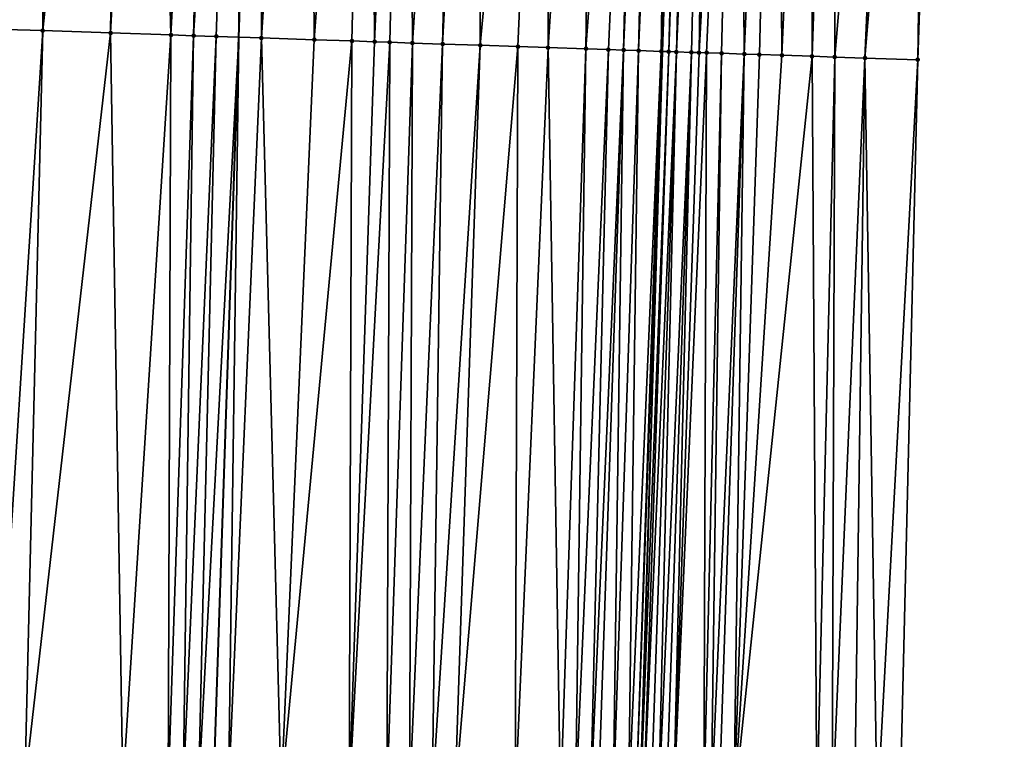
# Model space of a CAD drawing. Header units: feet. Extents: x 2004186 to 2014793, y 836912 to 864902.
# Tile 152 of 256: x 2010493 to 2010519, y 841571 to 841590. Entities that reach past the tile are written whole.
import ezdxf

# ---------------------------------------------------------------- set-up
doc = ezdxf.new("R2010")
doc.units = ezdxf.units.FT
doc.header["$LTSCALE"] = 100
doc.header["$MEASUREMENT"] = 0
for name, color, linetype, lineweight in [('EP_Travel Lane', 5, 'Continuous', 40), ('GPL_Skip Line', 2, 'Continuous', 40), ('Road Shots', 4, 'Continuous', 200), ('Road X-Section', 30, 'Continuous', 13)]:
    doc.layers.add(name, color=color, linetype=linetype, lineweight=lineweight)
doc.layers.add('I-77 SB_MM21-27-Surface-Border', color=7, linetype='Continuous')
doc.layers.add('I-77 SB_MM21-27-Surface-TIN', color=7, linetype='Continuous')

msp = doc.modelspace()

# ---------------------------------------------------------------- linework, layer by layer
at = {"layer": 'EP_Travel Lane'}
msp.add_polyline3d([(2010505.499053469, 841369.2521676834, 353.1036261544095), (2010505.746330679, 841389.2465528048, 353.4565571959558), (2010506.131996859, 841409.2396396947, 353.8291002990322), (2010506.517643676, 841429.2317228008, 354.2243784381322), (2010506.903325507, 841449.225621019, 354.5578077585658), (2010507.28900449, 841469.2187867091, 354.913990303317), (2010507.738439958, 841489.2109475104, 355.303602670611), (2010508.251605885, 841509.1508663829, 355.6523956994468), (2010508.76084866, 841528.9383446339, 356.0204854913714), (2010509.275287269, 841548.9277156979, 356.4230370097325), (2010509.7897802, 841568.9187814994, 356.7738480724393), (2010510.380979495, 841588.9040751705, 357.2564373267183), (2010511.050644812, 841608.8897146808, 357.5569515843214), (2010511.720309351, 841628.875330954, 357.9011892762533), (2010512.389956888, 841648.8604398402, 358.2527631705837), (2010513.059628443, 841668.8457007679, 358.6273583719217)], dxfattribs=at)
at = {"layer": 'GPL_Skip Line'}
msp.add_polyline3d([(2010494.924990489, 841369.374521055, 353.2730920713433), (2010495.162840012, 841389.3693348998, 353.6398672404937), (2010495.400686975, 841409.3639334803, 354.0010549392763), (2010495.638527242, 841429.357969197, 354.4001706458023), (2010495.876386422, 841449.3535949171, 354.7405237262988), (2010496.114233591, 841469.3482108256, 355.0955888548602), (2010496.352075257, 841489.342364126, 355.5095363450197), (2010496.633699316, 841509.3365221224, 355.8780515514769), (2010497.131695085, 841529.3257644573, 356.2400373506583), (2010497.804919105, 841549.3105630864, 356.6263852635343), (2010498.478147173, 841569.2954818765, 356.9841148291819), (2010499.15134443, 841589.2794860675, 357.41339403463), (2010499.824582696, 841609.2647076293, 357.7362841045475), (2010500.497804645, 841629.2494447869, 358.1106486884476), (2010501.171042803, 841649.2346631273, 358.4630833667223)], dxfattribs=at)
at = {"layer": 'I-77 SB_MM21-27-Surface-Border', "color": 3, "linetype": 'ByBlock', "lineweight": -2}
msp.add_polyline3d([(2010519.434573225, 841668.6353454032, 358.3867053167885), (2010518.361549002, 841648.6632132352, 358.0293254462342), (2010518.088119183, 841628.6655699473, 357.6484348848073), (2010517.814642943, 841608.6665486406, 357.2921512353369), (2010517.141411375, 841588.6815259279, 356.9736551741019), (2010516.668157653, 841568.6924778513, 356.5126381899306), (2010516.194777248, 841548.6996691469, 356.1340432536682), (2010514.122336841, 841528.7617063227, 355.8189940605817), (2010515.231359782, 841509.0414022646, 355.3984460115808), (2010514.750884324, 841489.1328131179, 355.0337004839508), (2010514.113060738, 841469.142558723, 354.6577061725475), (2010513.475231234, 841449.1518068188, 354.3085475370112), (2010512.837402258, 841429.1610992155, 353.9716114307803), (2010511.999602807, 841409.1740632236, 353.613106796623), (2010511.361773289, 841389.183310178, 353.2472468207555), (2010510.923949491, 841369.1918483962, 352.8955424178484)], dxfattribs=at)
at = {"layer": 'I-77 SB_MM21-27-Surface-TIN', "color": 128, "linetype": 'ByBlock', "lineweight": -2}
for points in [[(2010493.827933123, 841609.4651975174, 357.821969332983), (2010492.428713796, 841609.5119460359, 357.8437965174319), (2010492.954810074, 841589.4867639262, 357.4931680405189)], [(2010493.827933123, 841609.4651975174, 357.821969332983), (2010492.954810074, 841589.4867639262, 357.4931680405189), (2010493.954253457, 841589.4534019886, 357.4764828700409)], [(2010494.627489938, 841609.4385705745, 357.8046089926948), (2010493.827933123, 841609.4651975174, 357.821969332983), (2010493.954253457, 841589.4534019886, 357.4764828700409)], [(2010496.026705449, 841609.3917087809, 357.789182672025), (2010494.627489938, 841609.4385705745, 357.8046089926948), (2010493.954253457, 841589.4534019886, 357.4764828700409)], [(2010496.026705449, 841609.3917087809, 357.789182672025), (2010493.954253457, 841589.4534019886, 357.4764828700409), (2010495.753247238, 841589.3932226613, 357.4534255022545)], [(2010496.826260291, 841609.3650232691, 357.7751318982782), (2010496.026705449, 841609.3917087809, 357.789182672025), (2010495.753247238, 841589.3932226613, 357.4534255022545)], [(2010496.826260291, 841609.3650232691, 357.7751318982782), (2010495.753247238, 841589.3932226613, 357.4534255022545), (2010497.352350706, 841589.3396671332, 357.4363565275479)], [(2010497.825698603, 841609.3315108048, 357.7663595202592), (2010496.826260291, 841609.3650232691, 357.7751318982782), (2010497.352350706, 841589.3396671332, 357.4363565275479)], [(2010498.425361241, 841609.3113929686, 357.7616813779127), (2010497.825698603, 841609.3315108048, 357.7663595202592), (2010497.352350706, 841589.3396671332, 357.4363565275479)], [(2010498.425361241, 841609.3113929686, 357.7616813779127), (2010497.352350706, 841589.3396671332, 357.4363565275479), (2010497.952016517, 841589.3196434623, 357.4267005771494)], [(2010499.224914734, 841609.2846674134, 357.7498933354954), (2010498.425361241, 841609.3113929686, 357.7616813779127), (2010497.952016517, 841589.3196434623, 357.4267005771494)], [(2010499.224914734, 841609.2846674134, 357.7498933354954), (2010497.952016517, 841589.3196434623, 357.4267005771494), (2010498.551678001, 841589.299491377, 357.4240519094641)], [(2010499.224914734, 841609.2846674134, 357.7498933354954), (2010498.551678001, 841589.299491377, 357.4240519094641), (2010499.15134443, 841589.2794860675, 357.41339403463)], [(2010499.224914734, 841609.2846674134, 357.7498933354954), (2010499.15134443, 841589.2794860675, 357.41339403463), (2010499.824582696, 841609.2647076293, 357.7362841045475)], [(2010499.751010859, 841589.2594807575, 357.4027361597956), (2010499.824582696, 841609.2647076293, 357.7362841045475), (2010499.15134443, 841589.2794860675, 357.41339403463)], [(2010500.424250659, 841609.2447478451, 357.7226748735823), (2010499.824582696, 841609.2647076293, 357.7362841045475), (2010499.751010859, 841589.2594807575, 357.4027361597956)], [(2010501.023916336, 841609.2247202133, 357.7128995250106), (2010500.424250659, 841609.2447478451, 357.7226748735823), (2010499.751010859, 841589.2594807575, 357.4027361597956)], [(2010501.023916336, 841609.2247202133, 357.7128995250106), (2010499.751010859, 841589.2594807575, 357.4027361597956), (2010501.150234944, 841589.212873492, 357.3739503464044)], [(2010502.623024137, 841609.1712933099, 357.6879555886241), (2010501.023916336, 841609.2247202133, 357.7128995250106), (2010501.150234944, 841589.212873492, 357.3739503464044)], [(2010502.623024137, 841609.1712933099, 357.6879555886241), (2010501.150234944, 841589.212873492, 357.3739503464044), (2010502.149678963, 841589.1795304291, 357.3562352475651)], [(2010502.623024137, 841609.1712933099, 357.6879555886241), (2010502.149678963, 841589.1795304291, 357.3562352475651), (2010502.749346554, 841589.1595596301, 357.3436942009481)], [(2010503.622462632, 841609.1377862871, 357.6788757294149), (2010502.623024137, 841609.1712933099, 357.6879555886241), (2010502.749346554, 841589.1595596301, 357.3436942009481)], [(2010503.622462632, 841609.1377862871, 357.6788757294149), (2010502.749346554, 841589.1595596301, 357.3436942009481), (2010503.149122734, 841589.1461800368, 357.3389200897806)], [(2010503.622462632, 841609.1377862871, 357.6788757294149), (2010503.149122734, 841589.1461800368, 357.3389200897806), (2010503.748783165, 841589.1259967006, 357.3379767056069)], [(2010505.021679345, 841609.0909601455, 357.6614348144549), (2010503.622462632, 841609.1377862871, 357.6788757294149), (2010503.748783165, 841589.1259967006, 357.3379767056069)], [(2010505.021679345, 841609.0909601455, 357.6614348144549), (2010503.748783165, 841589.1259967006, 357.3379767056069), (2010504.548334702, 841589.099213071, 357.3297622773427)], [(2010505.621343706, 841609.0708934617, 357.6538661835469), (2010505.021679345, 841609.0909601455, 357.6614348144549), (2010504.548334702, 841589.099213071, 357.3297622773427)], [(2010505.621343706, 841609.0708934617, 357.6538661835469), (2010504.548334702, 841589.099213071, 357.3297622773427), (2010505.547774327, 841589.065739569, 357.3191649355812)], [(2010507.420342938, 841609.0108759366, 357.6208462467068), (2010505.621343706, 841609.0708934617, 357.6538661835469), (2010505.547774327, 841589.065739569, 357.3191649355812)], [(2010507.420342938, 841609.0108759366, 357.6208462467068), (2010505.547774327, 841589.065739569, 357.3191649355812), (2010506.547212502, 841589.0322230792, 357.3109133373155)], [(2010507.420342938, 841609.0108759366, 357.6208462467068), (2010506.547212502, 841589.0322230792, 357.3109133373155), (2010507.34676426, 841589.0054460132, 357.3023407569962)], [(2010508.619673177, 841608.9707875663, 357.6031663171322), (2010507.420342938, 841609.0108759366, 357.6208462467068), (2010507.34676426, 841589.0054460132, 357.3023407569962)], [(2010508.619673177, 841608.9707875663, 357.6031663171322), (2010507.34676426, 841589.0054460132, 357.3023407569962), (2010508.346198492, 841588.9718124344, 357.3004784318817)], [(2010509.819006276, 841608.9307841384, 357.5806865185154), (2010508.619673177, 841608.9707875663, 357.6031663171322), (2010508.346198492, 841588.9718124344, 357.3004784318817)], [(2010509.819006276, 841608.9307841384, 357.5806865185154), (2010508.346198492, 841588.9718124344, 357.3004784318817), (2010508.945857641, 841588.9515910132, 357.3016132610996)], [(2010509.819006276, 841608.9307841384, 357.5806865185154), (2010508.945857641, 841588.9515910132, 357.3016132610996), (2010509.345633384, 841588.9381984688, 357.2975458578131)], [(2010510.218785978, 841608.9175090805, 357.5698357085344), (2010509.819006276, 841608.9307841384, 357.5806865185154), (2010509.345633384, 841588.9381984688, 357.2975458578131)], [(2010510.218785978, 841608.9175090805, 357.5698357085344), (2010509.345633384, 841588.9381984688, 357.2975458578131), (2010509.745413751, 841588.9249431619, 357.2859897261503)], [(2010510.618566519, 841608.9042589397, 357.557576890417), (2010510.218785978, 841608.9175090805, 357.5698357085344), (2010509.745413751, 841588.9249431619, 357.2859897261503)], [(2010510.618566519, 841608.9042589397, 357.557576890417), (2010509.745413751, 841588.9249431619, 357.2859897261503), (2010510.345091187, 841588.9052646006, 357.2575019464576)], [(2010510.818454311, 841608.8975603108, 357.5556040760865), (2010510.618566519, 841608.9042589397, 357.557576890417), (2010510.345091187, 841588.9052646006, 357.2575019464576)], [(2010510.818454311, 841608.8975603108, 357.5556040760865), (2010510.345091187, 841588.9052646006, 357.2575019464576), (2010511.050644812, 841608.8897146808, 357.5569515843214)], [(2010510.345091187, 841588.9052646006, 357.2575019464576), (2010510.380979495, 841588.9040751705, 357.2564373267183), (2010511.050644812, 841608.8897146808, 357.5569515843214)], [(2010510.544981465, 841588.8986397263, 357.2515722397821), (2010511.050644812, 841608.8897146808, 357.5569515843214), (2010510.380979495, 841588.9040751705, 357.2564373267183)], [(2010511.218226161, 841608.88405217, 357.5579241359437), (2010511.050644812, 841608.8897146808, 357.5569515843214), (2010510.544981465, 841588.8986397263, 357.2515722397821)], [(2010511.218226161, 841608.88405217, 357.5579241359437), (2010510.544981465, 841588.8986397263, 357.2515722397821), (2010510.744870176, 841588.8919683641, 357.2481792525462)], [(2010511.418114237, 841608.8773619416, 357.5554766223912), (2010511.218226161, 841608.88405217, 357.5579241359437), (2010510.744870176, 841588.8919683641, 357.2481792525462)], [(2010511.618004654, 841608.870741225, 357.5491012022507), (2010511.418114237, 841608.8773619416, 357.5554766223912), (2010510.744870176, 841588.8919683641, 357.2481792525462)], [(2010511.618004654, 841608.870741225, 357.5491012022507), (2010510.744870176, 841588.8919683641, 357.2481792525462), (2010511.144651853, 841588.8787519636, 357.2345000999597)], [(2010511.618004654, 841608.870741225, 357.5491012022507), (2010511.144651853, 841588.8787519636, 357.2345000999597), (2010511.344545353, 841588.8722227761, 357.2233489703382)], [(2010512.417571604, 841608.8444151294, 357.5147408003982), (2010511.618004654, 841608.870741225, 357.5491012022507), (2010511.344545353, 841588.8722227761, 357.2233489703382)], [(2010512.417571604, 841608.8444151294, 357.5147408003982), (2010511.344545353, 841588.8722227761, 357.2233489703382), (2010511.544437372, 841588.8656496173, 357.2145972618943)], [(2010512.417571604, 841608.8444151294, 357.5147408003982), (2010511.544437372, 841588.8656496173, 357.2145972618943), (2010511.944217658, 841588.852391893, 357.2031730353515)], [(2010512.417571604, 841608.8444151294, 357.5147408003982), (2010511.944217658, 841588.852391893, 357.2031730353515), (2010512.543893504, 841588.832666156, 357.1772595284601)], [(2010513.417026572, 841608.811397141, 357.4780269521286), (2010512.417571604, 841608.8444151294, 357.5147408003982), (2010512.543893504, 841588.832666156, 357.1772595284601)], [(2010513.417026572, 841608.811397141, 357.4780269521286), (2010512.543893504, 841588.832666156, 357.1772595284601), (2010512.943674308, 841588.819423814, 357.1649959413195)], [(2010513.417026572, 841608.811397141, 357.4780269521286), (2010512.943674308, 841588.819423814, 357.1649959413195), (2010513.543351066, 841588.7997251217, 357.1376066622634)], [(2010514.416485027, 841608.7784826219, 357.4354663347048), (2010513.417026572, 841608.811397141, 357.4780269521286), (2010513.543351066, 841588.7997251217, 357.1376066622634)], [(2010514.416485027, 841608.7784826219, 357.4354663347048), (2010513.543351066, 841588.7997251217, 357.1376066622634), (2010514.342922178, 841588.7735225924, 357.0976829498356)], [(2010515.016161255, 841608.7587682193, 357.4079912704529), (2010514.416485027, 841608.7784826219, 357.4354663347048), (2010514.342922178, 841588.7735225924, 357.0976829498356)], [(2010515.016161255, 841608.7587682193, 357.4079912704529), (2010514.342922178, 841588.7735225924, 357.0976829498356), (2010514.942598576, 841588.7538132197, 357.0708764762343)], [(2010516.615292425, 841608.7060350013, 357.3438490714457), (2010515.016161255, 841608.7587682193, 357.4079912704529), (2010514.942598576, 841588.7538132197, 357.0708764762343)], [(2010516.615292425, 841608.7060350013, 357.3438490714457), (2010514.942598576, 841588.7538132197, 357.0708764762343), (2010515.742168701, 841588.727581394, 357.0325513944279)], [(2010517.414860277, 841608.679735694, 357.3079749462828), (2010516.615292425, 841608.7060350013, 357.3438490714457), (2010515.742168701, 841588.727581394, 357.0325513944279)], [(2010517.414860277, 841608.679735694, 357.3079749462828), (2010515.742168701, 841588.727581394, 357.0325513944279), (2010517.141411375, 841588.6815259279, 356.9736551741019)], [(2010517.814642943, 841608.6665486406, 357.2921512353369), (2010517.414860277, 841608.679735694, 357.3079749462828), (2010517.141411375, 841588.6815259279, 356.9736551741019)], [(2010493.954253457, 841589.4534019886, 357.4764828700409), (2010492.954810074, 841589.4867639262, 357.4931680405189), (2010492.681374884, 841569.4889612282, 357.0708510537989)], [(2010493.954253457, 841589.4534019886, 357.4764828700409), (2010492.681374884, 841569.4889612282, 357.0708510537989), (2010493.480932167, 841569.4623481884, 357.0553196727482)], [(2010495.753247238, 841589.3932226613, 357.4534255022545), (2010493.954253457, 841589.4534019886, 357.4764828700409), (2010493.480932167, 841569.4623481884, 357.0553196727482)], [(2010495.753247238, 841589.3932226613, 357.4534255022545), (2010493.480932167, 841569.4623481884, 357.0553196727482), (2010496.079485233, 841569.3756151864, 357.0164804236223)], [(2010497.352350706, 841589.3396671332, 357.4363565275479), (2010495.753247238, 841589.3932226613, 357.4534255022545), (2010496.079485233, 841569.3756151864, 357.0164804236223)], [(2010497.352350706, 841589.3396671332, 357.4363565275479), (2010496.079485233, 841569.3756151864, 357.0164804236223), (2010497.27881505, 841569.3355143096, 357.0019527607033)], [(2010497.952016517, 841589.3196434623, 357.4267005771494), (2010497.352350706, 841589.3396671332, 357.4363565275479), (2010497.27881505, 841569.3355143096, 357.0019527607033)], [(2010497.952016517, 841589.3196434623, 357.4267005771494), (2010497.27881505, 841569.3355143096, 357.0019527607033), (2010497.678592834, 841569.3221823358, 356.9954181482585)], [(2010498.551678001, 841589.299491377, 357.4240519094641), (2010497.952016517, 841589.3196434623, 357.4267005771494), (2010497.678592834, 841569.3221823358, 356.9954181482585)], [(2010498.551678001, 841589.299491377, 357.4240519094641), (2010497.678592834, 841569.3221823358, 356.9954181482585), (2010498.078367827, 841569.3087675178, 356.9928903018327)], [(2010498.551678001, 841589.299491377, 357.4240519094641), (2010498.078367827, 841569.3087675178, 356.9928903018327), (2010499.15134443, 841589.2794860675, 357.41339403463)], [(2010498.078367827, 841569.3087675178, 356.9928903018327), (2010498.478147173, 841569.2954818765, 356.9841148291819), (2010499.15134443, 841589.2794860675, 357.41339403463)], [(2010498.877926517, 841569.2821962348, 356.9753393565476), (2010499.15134443, 841589.2794860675, 357.41339403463), (2010498.478147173, 841569.2954818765, 356.9841148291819)], [(2010499.751010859, 841589.2594807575, 357.4027361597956), (2010499.15134443, 841589.2794860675, 357.41339403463), (2010498.877926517, 841569.2821962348, 356.9753393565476)], [(2010499.751010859, 841589.2594807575, 357.4027361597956), (2010498.877926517, 841569.2821962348, 356.9753393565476), (2010500.277151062, 841569.2356026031, 356.9491660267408)], [(2010501.150234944, 841589.212873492, 357.3739503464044), (2010499.751010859, 841589.2594807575, 357.4027361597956), (2010500.277151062, 841569.2356026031, 356.9491660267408)], [(2010502.149678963, 841589.1795304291, 357.3562352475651), (2010501.150234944, 841589.212873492, 357.3739503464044), (2010500.277151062, 841569.2356026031, 356.9491660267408)], [(2010502.149678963, 841589.1795304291, 357.3562352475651), (2010500.277151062, 841569.2356026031, 356.9491660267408), (2010502.076147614, 841569.1755055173, 356.9247517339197)], [(2010502.749346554, 841589.1595596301, 357.3436942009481), (2010502.149678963, 841589.1795304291, 357.3562352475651), (2010502.076147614, 841569.1755055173, 356.9247517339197)], [(2010503.149122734, 841589.1461800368, 357.3389200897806), (2010502.749346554, 841589.1595596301, 357.3436942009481), (2010502.076147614, 841569.1755055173, 356.9247517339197)], [(2010503.149122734, 841589.1461800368, 357.3389200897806), (2010502.076147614, 841569.1755055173, 356.9247517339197), (2010503.075588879, 841569.1420807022, 356.9130041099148)], [(2010503.748783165, 841589.1259967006, 357.3379767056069), (2010503.149122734, 841589.1461800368, 357.3389200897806), (2010503.075588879, 841569.1420807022, 356.9130041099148)], [(2010503.748783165, 841589.1259967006, 357.3379767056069), (2010503.075588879, 841569.1420807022, 356.9130041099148), (2010503.675255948, 841569.1220943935, 356.9026386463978)], [(2010504.548334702, 841589.099213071, 357.3297622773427), (2010503.748783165, 841589.1259967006, 357.3379767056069), (2010503.675255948, 841569.1220943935, 356.9026386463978)], [(2010504.548334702, 841589.099213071, 357.3297622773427), (2010503.675255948, 841569.1220943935, 356.9026386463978), (2010504.274920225, 841569.1020252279, 356.8962805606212)], [(2010505.547774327, 841589.065739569, 357.3191649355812), (2010504.548334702, 841589.099213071, 357.3297622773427), (2010504.274920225, 841569.1020252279, 356.8962805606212)], [(2010505.547774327, 841589.065739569, 357.3191649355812), (2010504.274920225, 841569.1020252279, 356.8962805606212), (2010504.874587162, 841569.0820350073, 356.8861042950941)], [(2010506.547212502, 841589.0322230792, 357.3109133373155), (2010505.547774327, 841589.065739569, 357.3191649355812), (2010504.874587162, 841569.0820350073, 356.8861042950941)], [(2010506.547212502, 841589.0322230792, 357.3109133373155), (2010504.874587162, 841569.0820350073, 356.8861042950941), (2010506.473703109, 841569.0288498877, 356.853060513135)], [(2010507.34676426, 841589.0054460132, 357.3023407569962), (2010506.547212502, 841589.0322230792, 357.3109133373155), (2010506.473703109, 841569.0288498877, 356.853060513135)], [(2010507.34676426, 841589.0054460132, 357.3023407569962), (2010506.473703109, 841569.0288498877, 356.853060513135), (2010507.673037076, 841568.9888722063, 356.8325745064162)], [(2010508.346198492, 841588.9718124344, 357.3004784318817), (2010507.34676426, 841589.0054460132, 357.3023407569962), (2010507.673037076, 841568.9888722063, 356.8325745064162)], [(2010508.346198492, 841588.9718124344, 357.3004784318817), (2010507.673037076, 841568.9888722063, 356.8325745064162), (2010508.072814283, 841568.9755230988, 356.8268685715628)], [(2010508.945857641, 841588.9515910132, 357.3016132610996), (2010508.346198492, 841588.9718124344, 357.3004784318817), (2010508.072814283, 841568.9755230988, 356.8268685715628)], [(2010508.945857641, 841588.9515910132, 357.3016132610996), (2010508.072814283, 841568.9755230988, 356.8268685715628), (2010508.472594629, 841568.9622671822, 356.8166554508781)], [(2010509.345633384, 841588.9381984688, 357.2975458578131), (2010508.945857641, 841588.9515910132, 357.3016132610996), (2010508.472594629, 841568.9622671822, 356.8166554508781)], [(2010509.345633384, 841588.9381984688, 357.2975458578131), (2010508.472594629, 841568.9622671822, 356.8166554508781), (2010508.672486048, 841568.9556762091, 356.8097601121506)], [(2010509.345633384, 841588.9381984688, 357.2975458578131), (2010508.672486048, 841568.9556762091, 356.8097601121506), (2010509.072266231, 841568.9424154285, 356.7997822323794)], [(2010509.745413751, 841588.9249431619, 357.2859897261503), (2010509.345633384, 841588.9381984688, 357.2975458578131), (2010509.072266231, 841568.9424154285, 356.7997822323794)], [(2010509.745413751, 841588.9249431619, 357.2859897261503), (2010509.072266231, 841568.9424154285, 356.7997822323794), (2010509.472052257, 841568.9293281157, 356.7814145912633)], [(2010510.345091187, 841588.9052646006, 357.2575019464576), (2010509.745413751, 841588.9249431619, 357.2859897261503), (2010509.472052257, 841568.9293281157, 356.7814145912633)], [(2010510.345091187, 841588.9052646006, 357.2575019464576), (2010509.472052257, 841568.9293281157, 356.7814145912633), (2010509.671943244, 841568.9227243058, 356.7751400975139)], [(2010510.345091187, 841588.9052646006, 357.2575019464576), (2010509.671943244, 841568.9227243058, 356.7751400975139), (2010510.380979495, 841588.9040751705, 357.2564373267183)], [(2010509.671943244, 841568.9227243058, 356.7751400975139), (2010509.7897802, 841568.9187814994, 356.7738480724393), (2010510.380979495, 841588.9040751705, 357.2564373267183)], [(2010510.544981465, 841588.8986397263, 357.2515722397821), (2010510.380979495, 841588.9040751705, 357.2564373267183), (2010509.7897802, 841568.9187814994, 356.7738480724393)], [(2010510.544981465, 841588.8986397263, 357.2515722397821), (2010509.7897802, 841568.9187814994, 356.7738480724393), (2010509.871831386, 841568.916036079, 356.7729484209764)], [(2010510.744870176, 841588.8919683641, 357.2481792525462), (2010510.544981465, 841588.8986397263, 357.2515722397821), (2010509.871831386, 841568.916036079, 356.7729484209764)], [(2010510.744870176, 841588.8919683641, 357.2481792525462), (2010509.871831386, 841568.916036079, 356.7729484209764), (2010510.071715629, 841568.9092320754, 356.776356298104)], [(2010510.744870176, 841588.8919683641, 357.2481792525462), (2010510.071715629, 841568.9092320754, 356.776356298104), (2010510.271601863, 841568.9024871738, 356.7769057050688)], [(2010511.144651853, 841588.8787519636, 357.2345000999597), (2010510.744870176, 841588.8919683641, 357.2481792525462), (2010510.271601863, 841568.9024871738, 356.7769057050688)], [(2010511.144651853, 841588.8787519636, 357.2345000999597), (2010510.271601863, 841568.9024871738, 356.7769057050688), (2010510.471490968, 841568.895827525, 356.7733318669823)], [(2010511.144651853, 841588.8787519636, 357.2345000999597), (2010510.471490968, 841568.895827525, 356.7733318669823), (2010510.671381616, 841568.8892136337, 356.7675449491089)], [(2010511.344545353, 841588.8722227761, 357.2233489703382), (2010511.144651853, 841588.8787519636, 357.2345000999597), (2010510.671381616, 841568.8892136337, 356.7675449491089)], [(2010511.544437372, 841588.8656496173, 357.2145972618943), (2010511.344545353, 841588.8722227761, 357.2233489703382), (2010510.671381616, 841568.8892136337, 356.7675449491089)], [(2010511.544437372, 841588.8656496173, 357.2145972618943), (2010510.671381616, 841568.8892136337, 356.7675449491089), (2010511.470952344, 841568.862999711, 356.7327102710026)], [(2010511.944217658, 841588.852391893, 357.2031730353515), (2010511.544437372, 841588.8656496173, 357.2145972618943), (2010511.470952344, 841568.862999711, 356.7327102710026)], [(2010511.944217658, 841588.852391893, 357.2031730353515), (2010511.470952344, 841568.862999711, 356.7327102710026), (2010511.670843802, 841568.8564099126, 356.7257581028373)], [(2010512.543893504, 841588.832666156, 357.1772595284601), (2010511.944217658, 841588.852391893, 357.2031730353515), (2010511.670843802, 841568.8564099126, 356.7257581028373)], [(2010512.543893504, 841588.832666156, 357.1772595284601), (2010511.670843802, 841568.8564099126, 356.7257581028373), (2010511.87073695, 841568.8498702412, 356.7163815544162)], [(2010512.543893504, 841588.832666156, 357.1772595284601), (2010511.87073695, 841568.8498702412, 356.7163815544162), (2010512.270517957, 841568.8366339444, 356.705219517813)], [(2010512.943674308, 841588.819423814, 357.1649959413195), (2010512.543893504, 841588.832666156, 357.1772595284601), (2010512.270517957, 841568.8366339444, 356.705219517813)], [(2010513.543351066, 841588.7997251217, 357.1376066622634), (2010512.943674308, 841588.819423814, 357.1649959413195), (2010512.270517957, 841568.8366339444, 356.705219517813)], [(2010514.342922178, 841588.7735225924, 357.0976829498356), (2010513.543351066, 841588.7997251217, 357.1376066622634), (2010512.270517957, 841568.8366339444, 356.705219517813)], [(2010514.342922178, 841588.7735225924, 357.0976829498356), (2010512.270517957, 841568.8366339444, 356.705219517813), (2010514.469336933, 841568.7645300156, 356.6101806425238)], [(2010514.942598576, 841588.7538132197, 357.0708764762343), (2010514.342922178, 841588.7735225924, 357.0976829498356), (2010514.469336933, 841568.7645300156, 356.6101806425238)], [(2010514.942598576, 841588.7538132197, 357.0708764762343), (2010514.469336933, 841568.7645300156, 356.6101806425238), (2010514.869123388, 841568.7514554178, 356.591198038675)], [(2010515.742168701, 841588.727581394, 357.0325513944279), (2010514.942598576, 841588.7538132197, 357.0708764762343), (2010514.869123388, 841568.7514554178, 356.591198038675)], [(2010515.742168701, 841588.727581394, 357.0325513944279), (2010514.869123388, 841568.7514554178, 356.591198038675), (2010515.468800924, 841568.7317798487, 356.5658036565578)], [(2010515.742168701, 841588.727581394, 357.0325513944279), (2010515.468800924, 841568.7317798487, 356.5658036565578), (2010516.068480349, 841568.7121603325, 356.537698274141)], [(2010517.141411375, 841588.6815259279, 356.9736551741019), (2010515.742168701, 841588.727581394, 357.0325513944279), (2010516.068480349, 841568.7121603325, 356.537698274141)], [(2010517.141411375, 841588.6815259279, 356.9736551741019), (2010516.068480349, 841568.7121603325, 356.537698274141), (2010516.668157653, 841568.6924778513, 356.5126381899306)]]:
    msp.add_3dface(points, dxfattribs=at)
at = {"layer": 'Road Shots', "lineweight": 100}
for p in [(2010493.954253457, 841589.4534019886, 357.4764828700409), (2010495.753247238, 841589.3932226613, 357.4534255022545), (2010497.352350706, 841589.3396671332, 357.4363565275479), (2010497.952016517, 841589.3196434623, 357.4267005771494), (2010498.551678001, 841589.299491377, 357.4240519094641), (2010499.751010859, 841589.2594807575, 357.4027361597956), (2010501.150234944, 841589.212873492, 357.3739503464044), (2010502.149678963, 841589.1795304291, 357.3562352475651), (2010502.749346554, 841589.1595596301, 357.3436942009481), (2010503.149122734, 841589.1461800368, 357.3389200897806), (2010503.748783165, 841589.1259967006, 357.3379767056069), (2010504.548334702, 841589.099213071, 357.3297622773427), (2010505.547774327, 841589.065739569, 357.3191649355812), (2010506.547212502, 841589.0322230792, 357.3109133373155), (2010507.34676426, 841589.0054460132, 357.3023407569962), (2010508.346198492, 841588.9718124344, 357.3004784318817), (2010508.945857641, 841588.9515910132, 357.3016132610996), (2010509.345633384, 841588.9381984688, 357.2975458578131), (2010509.745413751, 841588.9249431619, 357.2859897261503), (2010510.345091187, 841588.9052646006, 357.2575019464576), (2010510.544981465, 841588.8986397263, 357.2515722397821), (2010510.744870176, 841588.8919683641, 357.2481792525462), (2010511.144651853, 841588.8787519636, 357.2345000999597), (2010511.344545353, 841588.8722227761, 357.2233489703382), (2010511.544437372, 841588.8656496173, 357.2145972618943), (2010511.944217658, 841588.852391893, 357.2031730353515), (2010512.543893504, 841588.832666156, 357.1772595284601), (2010512.943674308, 841588.819423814, 357.1649959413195), (2010513.543351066, 841588.7997251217, 357.1376066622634), (2010514.342922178, 841588.7735225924, 357.0976829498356), (2010514.942598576, 841588.7538132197, 357.0708764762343), (2010515.742168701, 841588.727581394, 357.0325513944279), (2010517.141411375, 841588.6815259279, 356.9736551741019)]:
    msp.add_point(p, dxfattribs=at)
at = {"layer": 'Road X-Section', "extrusion": (0.03366204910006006, 0.9992651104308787, 0.01833318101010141), "elevation": 908654.8779757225, "flags": 128}
msp.add_lwpolyline([(-1980996.581541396, -16303.56609319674), (-1980997.181541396, -16303.56431508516), (-1980997.781541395, -16303.56614038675), (-1980998.381541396, -16303.5614547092), (-1980998.781541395, -16303.56041288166), (-1980998.981541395, -16303.56190951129), (-1980999.581541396, -16303.57586755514), (-1980999.781541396, -16303.57692149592), (-1981000.381541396, -16303.57081064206), (-1981000.581541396, -16303.57274648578), (-1981001.381541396, -16303.58762715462), (-1981002.381541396, -16303.60014459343), (-1981003.781541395, -16303.60859655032), (-1981004.181541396, -16303.61415905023), (-1981004.581541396, -16303.62184138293), (-1981005.381541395, -16303.62836838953), (-1981006.981541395, -16303.65149803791), (-1981007.581541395, -16303.65769019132), (-1981008.981541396, -16303.66514710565), (-1981009.381541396, -16303.66485134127), (-1981010.181541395, -16303.67082017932), (-1981010.581541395, -16303.66997637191), (-1981010.981541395, -16303.66911825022), (-1981011.181541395, -16303.66958367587), (-1981011.381541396, -16303.67242578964), (-1981012.181541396, -16303.70127727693), (-1981012.381541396, -16303.70609179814), (-1981012.581541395, -16303.70855908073), (-1981012.981541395, -16303.70686348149), (-1981013.381541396, -16303.70354772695), (-1981013.781541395, -16303.70580601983), (-1981014.581541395, -16303.71480350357), (-1981015.781541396, -16303.74216034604), (-1981016.781541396, -16303.75619312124), (-1981018.781541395, -16303.78131135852), (-1981019.781541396, -16303.79799933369), (-1981021.581541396, -16303.82106057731), (-1981023.181541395, -16303.83813242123), (-1981023.781541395, -16303.84778999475), (-1981024.381541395, -16303.85043910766), (-1981025.581541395, -16303.8717584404), (-1981026.981541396, -16303.90054909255), (-1981027.981541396, -16303.91826716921), (-1981028.581541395, -16303.93081032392), (-1981028.981541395, -16303.93558523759), (-1981029.581541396, -16303.93652878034), (-1981030.381541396, -16303.94474458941), (-1981031.381541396, -16303.95534371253), (-1981032.381541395, -16303.96359669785), (-1981033.181541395, -16303.97217071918), (-1981034.181541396, -16303.97403335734), (-1981034.781541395, -16303.97289833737), (-1981035.181541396, -16303.97696642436), (-1981035.581541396, -16303.98852449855), (-1981036.181541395, -16304.0170170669), (-1981036.381541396, -16304.02294777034), (-1981036.581541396, -16304.02634132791), (-1981036.981541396, -16304.04002277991), (-1981037.181541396, -16304.05117578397), (-1981037.381541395, -16304.05992896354), (-1981037.781541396, -16304.07135511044), (-1981038.381541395, -16304.09727297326), (-1981038.781541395, -16304.10953862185), (-1981039.381541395, -16304.13693250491), (-1981040.181541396, -16304.17686292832), (-1981040.781541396, -16304.20367390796), (-1981041.581541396, -16304.24200543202), (-1981042.981541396, -16304.30091155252)], dxfattribs=at)

doc.saveas('drawing.dxf')
